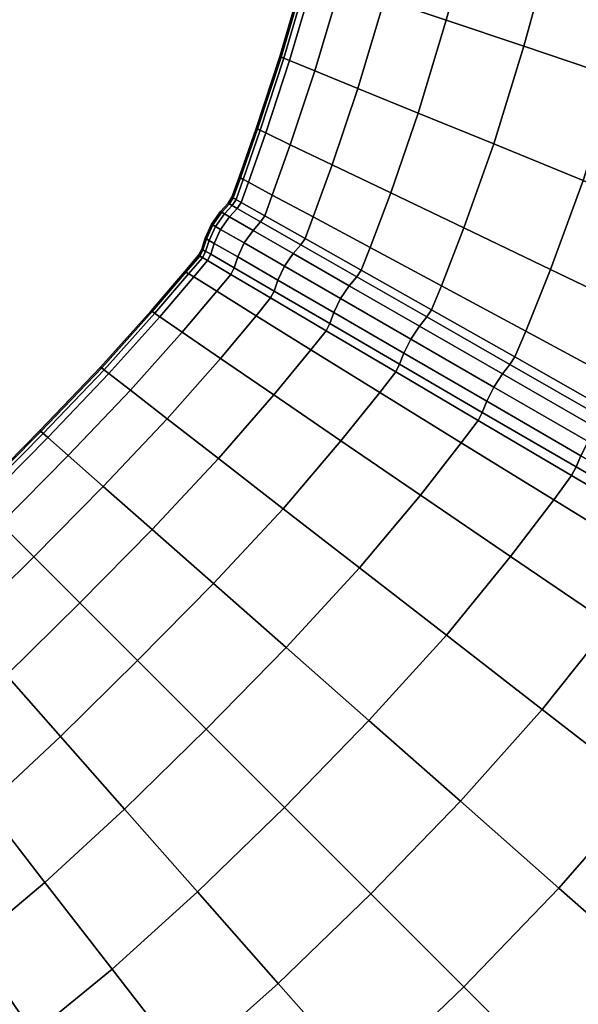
# Model space of a CAD drawing. Header units: centimetres. Extents: x -48.9 to 48.9, y -49 to 48.9.
# Tile 13 of 35: x 13.8 to 21.4, y -20.1 to -6.7. Entities that reach past the tile are written whole.
import ezdxf

# ---------------------------------------------------------------- set-up
doc = ezdxf.new("R2010")
doc.units = ezdxf.units.CM
doc.layers.add('Layer 01', color=18, linetype='Continuous', true_color=0x000000)

msp = doc.modelspace()

# ---------------------------------------------------------------- meshes
at = {"layer": 'Layer 01'}
mesh = msp.add_polyface(dxfattribs=at)
corners = [(23.842, -11.453, 27.967), (24.382, -10.075, 28.074), (22.857, -9.451, 26.991), (22.369, -10.741, 26.894), (21.473, -8.885, 25.7), (21.031, -10.097, 25.616), (21.994, -11.636, 26.823), (20.694, -10.934, 25.552), (19.852, -9.531, 24.151), (19.547, -10.317, 24.097), (20.257, -8.389, 24.221), (19.852, -9.531, 5.849), (20.257, -8.389, 5.779), (21.473, -8.885, 4.3), (21.031, -10.097, 4.384), (19.547, -10.317, 5.903), (20.694, -10.934, 4.448), (22.369, -10.741, 3.106), (21.994, -11.636, 3.177), (22.857, -9.451, 3.009), (24.382, -10.075, 1.926), (23.842, -11.453, 2.033), (24.908, -8.488, 28.178), (23.337, -7.959, 27.082), (23.784, -6.373, 27.123), (22.332, -5.984, 25.81), (21.914, -7.48, 25.777), (20.665, -7.059, 24.284), (21.057, -5.642, 24.31), (19.982, -5.354, 22.65), (19.611, -6.704, 22.629), (19.611, -6.704, 7.371), (19.982, -5.354, 7.35), (21.057, -5.642, 5.69), (20.665, -7.059, 5.716), (22.332, -5.984, 4.19), (21.914, -7.48, 4.223), (23.337, -7.959, 2.918), (23.784, -6.373, 2.877), (25.389, -6.803, 1.773), (24.908, -8.488, 1.822), (24.19, -4.776, 27.082), (24.52, -3.244, 26.991), (23.039, -3.042, 25.7), (22.718, -4.479, 25.777), (21.426, -4.219, 24.284), (21.737, -2.864, 24.221), (20.637, -2.713, 22.581), (20.335, -4, 22.629), (19.762, -2.593, 20.812), (19.468, -3.825, 20.847), (19.468, -3.825, 9.153), (19.762, -2.593, 9.188), (20.637, -2.713, 7.419), (20.335, -4, 7.371), (21.426, -4.219, 5.716), (21.737, -2.864, 5.779), (23.039, -3.042, 4.3), (22.718, -4.479, 4.223), (24.19, -4.776, 2.918), (24.52, -3.244, 3.009), (24.743, -1.882, 26.894), (23.262, -1.771, 25.616), (23.262, -1.771, 4.384), (24.743, -1.882, 3.106)]
mesh.append_faces([[corners[k] for k in face] for face in [(0, 1, 2, 3), (3, 2, 4, 5), (6, 3, 5, 7), (7, 5, 8, 9), (5, 4, 10, 8), (11, 12, 13, 14), (15, 11, 14, 16), (16, 14, 17, 18), (14, 13, 19, 17), (17, 19, 20, 21), (1, 22, 23, 2), (23, 24, 25, 26), (2, 23, 26, 4), (4, 26, 27, 10), (26, 25, 28, 27), (27, 28, 29, 30), (31, 32, 33, 34), (34, 33, 35, 36), (12, 34, 36, 13), (13, 36, 37, 19), (36, 35, 38, 37), (37, 38, 39, 40), (19, 37, 40, 20), (41, 42, 43, 44), (24, 41, 44, 25), (25, 44, 45, 28), (44, 43, 46, 45), (45, 46, 47, 48), (28, 45, 48, 29), (48, 47, 49, 50), (51, 52, 53, 54), (32, 54, 55, 33), (54, 53, 56, 55), (55, 56, 57, 58), (33, 55, 58, 35), (35, 58, 59, 38), (58, 57, 60, 59), (42, 61, 62, 43), (57, 63, 64, 60)]])
mesh = msp.add_polyface(dxfattribs=at)
corners = [(17.349, -7.202, 14.169), (17.685, -6.055, 14.165), (17.821, -6.101, 12.802), (17.482, -7.256, 12.814), (18.019, -4.828, 14.164), (18.158, -4.865, 12.797), (18.516, -4.961, 10.996), (18.172, -6.219, 11.006), (17.825, -7.396, 11.028), (17.491, -8.4, 11.055), (18.411, -7.635, 9.188), (18.061, -8.672, 9.229), (17.825, -7.396, 18.972), (18.172, -6.219, 18.994), (17.821, -6.101, 17.198), (17.482, -7.256, 17.186), (18.516, -4.961, 19.004), (18.158, -4.865, 17.203), (18.019, -4.828, 15.836), (17.685, -6.055, 15.835), (17.349, -7.202, 15.831), (20.257, -8.389, 24.221), (20.665, -7.059, 24.284), (19.611, -6.704, 22.629), (19.229, -7.969, 22.581), (18.773, -6.421, 20.847), (18.411, -7.635, 20.812), (19.982, -5.354, 22.65), (19.128, -5.125, 20.862), (17.029, -8.178, 14.173), (17.158, -8.24, 12.827), (17.491, -8.4, 18.945), (17.158, -8.24, 17.173), (17.029, -8.178, 15.827), (18.773, -6.421, 9.153), (19.128, -5.125, 9.138), (19.982, -5.354, 7.35), (19.611, -6.704, 7.371), (19.229, -7.969, 7.419), (20.665, -7.059, 5.716), (20.257, -8.389, 5.779), (20.335, -4, 22.629), (19.468, -3.825, 20.847), (18.847, -3.7, 18.994), (18.847, -3.7, 11.006), (19.468, -3.825, 9.153), (20.335, -4, 7.371), (17.701, -6.061, 15.199), (17.366, -7.21, 15.199), (18.036, -4.833, 15.199), (18.075, -4.843, 15), (17.74, -6.074, 15), (17.404, -7.225, 15), (17.404, -7.225, 15), (17.74, -6.074, 15), (17.701, -6.061, 14.801), (17.366, -7.21, 14.801), (17.74, -6.074, 15), (18.075, -4.843, 15), (18.036, -4.833, 14.801), (17.046, -8.186, 14.802), (17.083, -8.204, 15), (17.404, -7.225, 15), (17.083, -8.204, 15), (17.046, -8.186, 15.198)]
mesh.append_faces([[corners[k] for k in face] for face in [(0, 1, 2, 3), (1, 4, 5, 2), (2, 5, 6, 7), (3, 2, 7, 8), (9, 8, 10, 11), (12, 13, 14, 15), (13, 16, 17, 14), (14, 17, 18, 19), (15, 14, 19, 20), (21, 22, 23, 24), (24, 23, 25, 26), (23, 27, 28, 25), (25, 28, 16, 13), (26, 25, 13, 12), (29, 0, 3, 30), (30, 3, 8, 9), (31, 12, 15, 32), (32, 15, 20, 33), (8, 7, 34, 10), (7, 6, 35, 34), (34, 35, 36, 37), (10, 34, 37, 38), (38, 37, 39, 40), (27, 41, 42, 28), (28, 42, 43, 16), (6, 44, 45, 35), (35, 45, 46, 36), (20, 19, 47, 48), (19, 18, 49, 47), (47, 49, 50, 51), (48, 47, 51, 52), (53, 54, 55, 56), (57, 58, 59, 55), (55, 59, 4, 1), (56, 55, 1, 0), (0, 29, 60, 56), (56, 60, 61, 62), (52, 63, 64, 48), (48, 64, 33, 20)]])
mesh = msp.add_polyface(dxfattribs=at)
corners = [(19.852, -9.531, 24.151), (20.257, -8.389, 24.221), (19.229, -7.969, 22.581), (18.856, -9.053, 22.526), (18.576, -9.796, 22.482), (18.061, -8.672, 20.771), (17.802, -9.382, 20.739), (18.411, -7.635, 20.812), (17.825, -7.396, 18.972), (17.491, -8.4, 18.945), (17.246, -9.084, 18.923), (17.246, -9.084, 11.077), (17.491, -8.4, 11.055), (18.061, -8.672, 9.229), (17.802, -9.382, 9.261), (18.411, -7.635, 9.188), (19.229, -7.969, 7.419), (18.856, -9.053, 7.474), (18.576, -9.796, 7.518), (20.257, -8.389, 5.779), (19.852, -9.531, 5.849), (16.795, -8.843, 14.177), (17.029, -8.178, 14.173), (17.158, -8.24, 12.827), (16.921, -8.91, 12.839), (17.158, -8.24, 17.173), (16.921, -8.91, 17.161), (17.029, -8.178, 15.827), (16.795, -8.843, 15.823), (16.822, -9.185, 12.843), (16.698, -9.115, 14.178), (17.143, -9.365, 11.085), (17.088, -9.45, 11.083), (16.769, -9.267, 12.842), (16.646, -9.196, 14.178), (16.822, -9.185, 17.157), (17.143, -9.365, 18.915), (16.698, -9.115, 15.822), (16.646, -9.196, 15.822), (16.769, -9.267, 17.158), (17.088, -9.45, 18.917), (16.542, -9.31, 15.824), (16.665, -9.382, 17.162), (16.769, -9.267, 17.158), (16.646, -9.196, 15.822), (16.665, -9.382, 12.838), (16.542, -9.31, 14.176), (16.646, -9.196, 14.178), (16.769, -9.267, 12.842), (16.812, -8.852, 14.802), (17.046, -8.186, 14.802), (16.849, -8.871, 15), (17.083, -8.204, 15), (17.083, -8.204, 15), (16.849, -8.871, 15), (16.812, -8.852, 15.198), (17.046, -8.186, 15.198), (16.646, -9.196, 15.822), (16.664, -9.205, 15.198), (16.559, -9.319, 15.198), (16.7, -9.225, 15), (16.596, -9.34, 15), (16.596, -9.34, 15), (16.7, -9.225, 15), (16.664, -9.205, 14.802), (16.559, -9.319, 14.802), (16.646, -9.196, 14.178), (16.716, -9.123, 14.802), (16.664, -9.205, 14.802), (16.664, -9.205, 14.802), (16.7, -9.225, 15), (16.753, -9.143, 15), (16.849, -8.871, 15), (16.753, -9.143, 15), (16.716, -9.123, 15.198), (16.753, -9.143, 15), (16.7, -9.225, 15), (16.664, -9.205, 15.198), (16.664, -9.205, 15.198)]
mesh.append_faces([[corners[k] for k in face] for face in [(0, 1, 2, 3), (4, 3, 5, 6), (3, 2, 7, 5), (5, 7, 8, 9), (6, 5, 9, 10), (11, 12, 13, 14), (13, 15, 16, 17), (14, 13, 17, 18), (17, 16, 19, 20), (21, 22, 23, 24), (24, 23, 12, 11), (10, 9, 25, 26), (26, 25, 27, 28), (21, 24, 29, 30), (24, 11, 31, 29), (29, 31, 32, 33), (30, 29, 33, 34), (10, 26, 35, 36), (26, 28, 37, 35), (35, 37, 38, 39), (36, 35, 39, 40), (41, 42, 43, 44), (45, 46, 47, 48), (22, 21, 49, 50), (50, 49, 51, 52), (53, 54, 55, 56), (56, 55, 28, 27), (41, 57, 58, 59), (59, 58, 60, 61), (62, 63, 64, 65), (65, 64, 66, 46), (21, 30, 67, 49), (30, 34, 68, 67), (67, 69, 70, 71), (49, 67, 71, 51), (72, 73, 74, 55), (75, 76, 77, 74), (74, 78, 38, 37), (55, 74, 37, 28)]])
mesh = msp.add_polyface(dxfattribs=at)
corners = [(19.547, -10.317, 24.097), (19.852, -9.531, 24.151), (18.856, -9.053, 22.526), (18.576, -9.796, 22.482), (18.576, -9.796, 7.518), (18.856, -9.053, 7.474), (19.852, -9.531, 5.849), (19.547, -10.317, 5.903), (18.455, -10.104, 22.466), (19.413, -10.644, 24.078), (18.395, -10.196, 22.471), (19.349, -10.742, 24.085), (17.802, -9.382, 20.739), (17.691, -9.674, 20.726), (17.246, -9.084, 18.923), (17.143, -9.365, 18.915), (17.088, -9.45, 18.917), (17.634, -9.761, 20.729), (17.246, -9.084, 11.077), (17.802, -9.382, 9.261), (17.691, -9.674, 9.274), (17.143, -9.365, 11.085), (18.455, -10.104, 7.534), (18.395, -10.196, 7.529), (17.634, -9.761, 9.271), (17.088, -9.45, 11.083), (19.413, -10.644, 5.922), (19.349, -10.742, 5.915), (16.728, -10.074, 11.083), (17.271, -10.391, 9.271), (17.223, -10.484, 9.274), (16.682, -10.163, 11.085), (16.41, -9.888, 12.842), (16.365, -9.976, 12.843), (17.271, -10.391, 20.729), (16.728, -10.074, 18.917), (16.682, -10.163, 18.915), (17.223, -10.484, 20.726), (16.457, -9.742, 12.838), (16.777, -9.926, 11.075), (16.544, -9.552, 12.835), (16.864, -9.736, 11.07), (17.322, -10.242, 9.258), (17.41, -10.052, 9.251), (18.081, -10.683, 7.513), (18.172, -10.492, 7.503), (17.531, -9.88, 9.258), (18.292, -10.317, 7.513), (16.985, -9.566, 11.075), (17.088, -9.45, 11.083), (17.634, -9.761, 9.271), (17.634, -9.761, 9.271), (18.395, -10.196, 7.529), (16.41, -9.888, 17.158), (16.777, -9.926, 18.925), (16.457, -9.742, 17.162), (16.864, -9.736, 18.93), (16.544, -9.552, 17.165), (16.985, -9.566, 18.925), (16.665, -9.382, 17.162), (17.088, -9.45, 18.917), (16.769, -9.267, 17.158), (16.665, -9.382, 12.838), (16.769, -9.267, 12.842), (17.088, -9.45, 11.083), (17.322, -10.242, 20.742), (18.081, -10.683, 22.487), (18.172, -10.492, 22.497), (17.41, -10.052, 20.749), (17.531, -9.88, 20.742), (18.292, -10.317, 22.487), (18.395, -10.196, 22.471), (17.634, -9.761, 20.729), (17.634, -9.761, 20.729), (17.088, -9.45, 18.917)]
mesh.append_faces([[corners[k] for k in face] for face in [(0, 1, 2, 3), (4, 5, 6, 7), (0, 3, 8, 9), (9, 8, 10, 11), (3, 12, 13, 8), (12, 14, 15, 13), (13, 15, 16, 17), (8, 13, 17, 10), (18, 19, 20, 21), (19, 4, 22, 20), (20, 22, 23, 24), (21, 20, 24, 25), (4, 7, 26, 22), (22, 26, 27, 23), (28, 29, 30, 31), (32, 28, 31, 33), (34, 35, 36, 37), (28, 32, 38, 39), (39, 38, 40, 41), (29, 28, 39, 42), (42, 39, 41, 43), (44, 42, 43, 45), (45, 43, 46, 47), (43, 41, 48, 46), (46, 48, 49, 50), (47, 46, 51, 52), (53, 35, 54, 55), (55, 54, 56, 57), (57, 56, 58, 59), (59, 58, 60, 61), (41, 40, 62, 48), (48, 62, 63, 64), (35, 34, 65, 54), (65, 66, 67, 68), (54, 65, 68, 56), (56, 68, 69, 58), (68, 67, 70, 69), (69, 70, 71, 72), (58, 69, 73, 74)]])
mesh = msp.add_polyface(dxfattribs=at)
corners = [(15.715, -10.739, 17.173), (16.177, -10.198, 17.161), (16.056, -10.124, 15.823), (15.597, -10.658, 15.827), (15.597, -10.658, 14.173), (16.056, -10.124, 14.177), (16.177, -10.198, 12.839), (15.715, -10.739, 12.827), (16.728, -10.074, 18.917), (16.41, -9.888, 17.158), (16.365, -9.976, 17.157), (16.682, -10.163, 18.915), (16.287, -9.818, 15.822), (16.243, -9.904, 15.822), (16.49, -10.393, 18.923), (16.287, -9.818, 14.178), (16.41, -9.888, 12.842), (16.365, -9.976, 12.843), (16.243, -9.904, 14.178), (16.682, -10.163, 11.085), (16.49, -10.393, 11.077), (16.334, -9.671, 14.176), (16.457, -9.742, 12.838), (16.42, -9.48, 14.176), (16.544, -9.552, 12.835), (16.457, -9.742, 17.162), (16.334, -9.671, 15.824), (16.544, -9.552, 17.165), (16.42, -9.48, 15.824), (16.665, -9.382, 17.162), (16.542, -9.31, 15.824), (16.542, -9.31, 14.176), (16.665, -9.382, 12.838), (15.612, -10.669, 14.802), (16.072, -10.134, 14.802), (15.647, -10.692, 15), (16.107, -10.156, 15), (16.107, -10.156, 15), (15.647, -10.692, 15), (15.612, -10.669, 15.198), (16.072, -10.134, 15.198), (16.35, -9.681, 15.198), (16.303, -9.829, 15.198), (16.437, -9.49, 15.198), (16.473, -9.511, 15), (16.386, -9.702, 15), (16.339, -9.85, 15), (16.339, -9.85, 15), (16.386, -9.702, 15), (16.35, -9.681, 14.802), (16.303, -9.829, 14.802), (16.386, -9.702, 15), (16.473, -9.511, 15), (16.437, -9.49, 14.802), (16.559, -9.319, 15.198), (16.596, -9.34, 15), (16.473, -9.511, 15), (16.596, -9.34, 15), (16.559, -9.319, 14.802), (16.259, -9.915, 14.802), (16.295, -9.937, 15), (16.339, -9.85, 15), (16.295, -9.937, 15), (16.259, -9.915, 15.198), (16.295, -9.937, 15), (16.107, -10.156, 15)]
mesh.append_faces([[corners[k] for k in face] for face in [(0, 1, 2, 3), (4, 5, 6, 7), (8, 9, 10, 11), (9, 12, 13, 10), (10, 13, 2, 1), (11, 10, 1, 14), (15, 16, 17, 18), (17, 19, 20, 6), (18, 17, 6, 5), (16, 15, 21, 22), (22, 21, 23, 24), (12, 9, 25, 26), (26, 25, 27, 28), (28, 27, 29, 30), (24, 23, 31, 32), (5, 4, 33, 34), (34, 33, 35, 36), (37, 38, 39, 40), (40, 39, 3, 2), (12, 26, 41, 42), (26, 28, 43, 41), (41, 43, 44, 45), (42, 41, 45, 46), (47, 48, 49, 50), (51, 52, 53, 49), (49, 53, 23, 21), (50, 49, 21, 15), (28, 30, 54, 43), (43, 54, 55, 44), (56, 57, 58, 53), (53, 58, 31, 23), (15, 18, 59, 50), (18, 5, 34, 59), (59, 34, 36, 60), (50, 59, 60, 61), (46, 62, 63, 42), (64, 65, 40, 63), (63, 40, 2, 13), (42, 63, 13, 12)]])
mesh = msp.add_polyface(dxfattribs=at)
corners = [(16.02, -10.948, 18.945), (16.49, -10.393, 18.923), (16.177, -10.198, 17.161), (15.715, -10.739, 17.173), (17.268, -11.803, 22.526), (17.772, -11.189, 22.482), (17.026, -10.726, 20.739), (16.541, -11.305, 20.771), (15.818, -12.127, 20.812), (15.318, -11.739, 18.972), (15.715, -10.739, 12.827), (16.177, -10.198, 12.839), (16.49, -10.393, 11.077), (16.02, -10.948, 11.055), (15.318, -11.739, 11.028), (16.541, -11.305, 9.229), (15.818, -12.127, 9.188), (17.026, -10.726, 9.261), (17.772, -11.189, 7.518), (17.268, -11.803, 7.474), (18.978, -11.386, 24.085), (18.028, -10.832, 22.471), (17.978, -10.93, 22.466), (18.925, -11.49, 24.078), (18.709, -11.77, 24.097), (20.694, -10.934, 25.552), (19.547, -10.317, 24.097), (19.413, -10.644, 24.078), (20.544, -11.284, 25.53), (19.349, -10.742, 24.085), (20.477, -11.388, 25.539), (19.547, -10.317, 5.903), (20.694, -10.934, 4.448), (20.544, -11.284, 4.47), (19.413, -10.644, 5.922), (20.477, -11.388, 4.461), (19.349, -10.742, 5.915), (18.028, -10.832, 7.529), (18.978, -11.386, 5.915), (18.925, -11.49, 5.922), (17.978, -10.93, 7.534), (18.709, -11.77, 5.903), (17.271, -10.391, 9.271), (17.223, -10.484, 9.274), (16.682, -10.163, 11.085), (17.271, -10.391, 20.729), (17.223, -10.484, 20.726), (16.682, -10.163, 18.915), (18.081, -10.683, 7.513), (19.035, -11.235, 5.895), (18.172, -10.492, 7.503), (19.128, -11.044, 5.884), (20.162, -11.888, 4.438), (20.257, -11.696, 4.425), (19.247, -10.867, 5.895), (20.376, -11.517, 4.438), (18.292, -10.317, 7.513), (18.395, -10.196, 7.529), (19.349, -10.742, 5.915), (19.349, -10.742, 5.915), (20.477, -11.388, 4.461), (17.322, -10.242, 9.258), (18.081, -10.683, 22.487), (17.322, -10.242, 20.742), (19.035, -11.235, 24.105), (20.101, -12.039, 25.539), (20.162, -11.888, 25.562), (20.257, -11.696, 25.575), (19.128, -11.044, 24.116), (18.172, -10.492, 22.497), (19.247, -10.867, 24.105), (18.292, -10.317, 22.487), (20.376, -11.517, 25.562), (20.477, -11.388, 25.539), (19.349, -10.742, 24.085), (19.349, -10.742, 24.085), (18.395, -10.196, 22.471)]
mesh.append_faces([[corners[k] for k in face] for face in [(0, 1, 2, 3), (4, 5, 6, 7), (7, 6, 1, 0), (8, 7, 0, 9), (10, 11, 12, 13), (14, 13, 15, 16), (13, 12, 17, 15), (15, 17, 18, 19), (20, 21, 22, 23), (23, 22, 5, 24), (25, 26, 27, 28), (28, 27, 29, 30), (31, 32, 33, 34), (34, 33, 35, 36), (37, 38, 39, 40), (40, 39, 41, 18), (42, 37, 40, 43), (43, 40, 18, 17), (44, 43, 17, 12), (21, 45, 46, 22), (46, 47, 1, 6), (22, 46, 6, 5), (38, 37, 48, 49), (49, 48, 50, 51), (52, 49, 51, 53), (53, 51, 54, 55), (51, 50, 56, 54), (54, 56, 57, 58), (55, 54, 59, 60), (37, 42, 61, 48), (45, 21, 62, 63), (21, 20, 64, 62), (20, 65, 66, 64), (64, 66, 67, 68), (62, 64, 68, 69), (69, 68, 70, 71), (68, 67, 72, 70), (70, 72, 73, 74), (71, 70, 75, 76)]])
mesh = msp.add_polyface(dxfattribs=at)
corners = [(13.555, -13.555, 19.004), (14.472, -12.628, 18.994), (14.194, -12.383, 17.198), (13.292, -13.292, 17.203), (15.318, -11.739, 18.972), (15.025, -11.512, 17.186), (14.912, -11.424, 15.831), (14.086, -12.288, 15.835), (13.191, -13.191, 15.836), (12.628, -14.472, 18.994), (12.383, -14.194, 17.198), (14.367, -16.446, 24.284), (15.415, -15.415, 24.31), (14.628, -14.628, 22.65), (13.632, -15.611, 22.629), (14.002, -14.002, 20.862), (13.047, -14.947, 20.847), (12.628, -14.472, 11.006), (13.555, -13.555, 10.996), (14.002, -14.002, 9.138), (13.047, -14.947, 9.153), (14.628, -14.628, 7.35), (13.632, -15.611, 7.371), (15.415, -15.415, 5.69), (14.367, -16.446, 5.716), (16.446, -14.367, 24.284), (15.611, -13.632, 22.629), (14.947, -13.047, 20.847), (15.818, -12.127, 20.812), (13.191, -13.191, 14.164), (14.086, -12.288, 14.165), (14.194, -12.383, 12.802), (13.292, -13.292, 12.797), (14.912, -11.424, 14.169), (15.025, -11.512, 12.814), (15.318, -11.739, 11.028), (14.472, -12.628, 11.006), (16.02, -10.948, 18.945), (15.715, -10.739, 17.173), (15.597, -10.658, 15.827), (14.947, -13.047, 9.153), (15.818, -12.127, 9.188), (15.611, -13.632, 7.371), (16.446, -14.367, 5.716), (15.597, -10.658, 14.173), (15.715, -10.739, 12.827), (16.02, -10.948, 11.055), (14.1, -12.299, 15.199), (13.203, -13.203, 15.199), (14.927, -11.434, 15.199), (14.959, -11.459, 15), (14.131, -12.326, 15), (13.232, -13.232, 15), (13.232, -13.232, 15), (14.131, -12.326, 15), (14.1, -12.299, 14.801), (13.203, -13.203, 14.801), (14.131, -12.326, 15), (14.959, -11.459, 15), (14.927, -11.434, 14.801), (15.612, -10.669, 14.802), (14.959, -11.459, 15), (15.647, -10.692, 15), (15.647, -10.692, 15), (15.612, -10.669, 15.198)]
mesh.append_faces([[corners[k] for k in face] for face in [(0, 1, 2, 3), (1, 4, 5, 2), (2, 5, 6, 7), (3, 2, 7, 8), (9, 0, 3, 10), (11, 12, 13, 14), (14, 13, 15, 16), (16, 15, 0, 9), (17, 18, 19, 20), (20, 19, 21, 22), (22, 21, 23, 24), (12, 25, 26, 13), (13, 26, 27, 15), (27, 28, 4, 1), (15, 27, 1, 0), (29, 30, 31, 32), (30, 33, 34, 31), (31, 34, 35, 36), (32, 31, 36, 18), (4, 37, 38, 5), (5, 38, 39, 6), (18, 36, 40, 19), (36, 35, 41, 40), (19, 40, 42, 21), (21, 42, 43, 23), (33, 44, 45, 34), (34, 45, 46, 35), (8, 7, 47, 48), (7, 6, 49, 47), (47, 49, 50, 51), (48, 47, 51, 52), (53, 54, 55, 56), (57, 58, 59, 55), (55, 59, 33, 30), (56, 55, 30, 29), (44, 33, 59, 60), (60, 59, 61, 62), (63, 50, 49, 64), (64, 49, 6, 39)]])
mesh = msp.add_polyface(dxfattribs=at)
corners = [(24.961, -13.248, 28.744), (25.425, -12.22, 28.819), (23.842, -11.453, 27.967), (23.425, -12.411, 27.893), (22.369, -10.741, 26.894), (21.994, -11.636, 26.823), (21.994, -11.636, 3.177), (22.369, -10.741, 3.106), (23.842, -11.453, 2.033), (23.425, -12.411, 2.107), (25.425, -12.22, 1.181), (24.961, -13.248, 1.256), (20.487, -14.001, 26.894), (21.074, -13.23, 26.823), (19.816, -12.454, 25.552), (19.26, -13.165, 25.616), (19.26, -13.165, 4.384), (19.816, -12.454, 4.448), (21.074, -13.23, 3.177), (20.487, -14.001, 3.106), (23.239, -12.815, 27.869), (24.755, -13.682, 28.721), (23.166, -12.933, 27.882), (24.681, -13.806, 28.736), (20.694, -10.934, 4.448), (21.827, -12.012, 3.2), (20.544, -11.284, 4.47), (23.239, -12.815, 2.131), (23.166, -12.933, 2.118), (21.757, -12.123, 3.189), (20.477, -11.388, 4.461), (22.784, -13.596, 27.882), (21.377, -12.78, 26.811), (21.316, -12.897, 26.8), (22.717, -13.718, 27.869), (20.101, -12.039, 25.539), (20.044, -12.149, 25.53), (24.755, -13.682, 1.279), (21.827, -12.012, 26.8), (20.694, -10.934, 25.552), (20.544, -11.284, 25.53), (20.477, -11.388, 25.539), (21.757, -12.123, 26.811), (20.101, -12.039, 4.461), (21.377, -12.78, 3.189), (21.316, -12.897, 3.2), (20.044, -12.149, 4.47), (22.784, -13.596, 2.118), (22.717, -13.718, 2.131), (21.442, -12.629, 3.163), (22.852, -13.444, 2.09), (20.162, -11.888, 4.438), (20.257, -11.696, 4.425), (21.54, -12.436, 3.149), (22.953, -13.252, 2.074), (21.658, -12.255, 3.163), (23.069, -13.068, 2.09), (20.376, -11.517, 4.438), (20.477, -11.388, 4.461), (21.757, -12.123, 3.189), (21.757, -12.123, 3.189), (23.166, -12.933, 2.118), (21.442, -12.629, 26.837), (20.162, -11.888, 25.562), (22.852, -13.444, 27.91), (22.953, -13.252, 27.926), (21.54, -12.436, 26.851), (20.257, -11.696, 25.575), (21.658, -12.255, 26.837), (20.376, -11.517, 25.562), (23.069, -13.068, 27.91), (23.166, -12.933, 27.882), (21.757, -12.123, 26.811), (21.757, -12.123, 26.811), (20.477, -11.388, 25.539)]
mesh.append_faces([[corners[k] for k in face] for face in [(0, 1, 2, 3), (3, 2, 4, 5), (6, 7, 8, 9), (9, 8, 10, 11), (12, 13, 14, 15), (16, 17, 18, 19), (0, 3, 20, 21), (21, 20, 22, 23), (24, 6, 25, 26), (6, 9, 27, 25), (25, 27, 28, 29), (26, 25, 29, 30), (31, 32, 33, 34), (32, 35, 36, 33), (33, 36, 14, 13), (9, 11, 37, 27), (3, 5, 38, 20), (5, 39, 40, 38), (38, 40, 41, 42), (20, 38, 42, 22), (43, 44, 45, 46), (44, 47, 48, 45), (46, 45, 18, 17), (47, 44, 49, 50), (44, 43, 51, 49), (49, 51, 52, 53), (50, 49, 53, 54), (54, 53, 55, 56), (53, 52, 57, 55), (55, 57, 58, 59), (56, 55, 60, 61), (35, 32, 62, 63), (32, 31, 64, 62), (62, 64, 65, 66), (63, 62, 66, 67), (67, 66, 68, 69), (66, 65, 70, 68), (68, 70, 71, 72), (69, 68, 73, 74)]])
mesh = msp.add_polyface(dxfattribs=at)
corners = [(17.327, -19.805, 28.178), (18.586, -18.586, 28.227), (17.411, -17.411, 27.123), (16.231, -18.561, 27.082), (16.348, -16.348, 25.81), (15.238, -17.435, 25.777), (15.238, -17.435, 4.223), (16.348, -16.348, 4.19), (17.411, -17.411, 2.877), (16.231, -18.561, 2.918), (18.586, -18.586, 1.773), (17.327, -19.805, 1.822), (19.852, -19.852, 29.102), (21.144, -18.508, 29.047), (19.805, -17.327, 28.178), (18.561, -16.231, 27.082), (20.916, -16.078, 28.074), (19.613, -15.069, 26.991), (18.431, -14.154, 25.7), (17.435, -15.238, 25.777), (16.446, -14.367, 24.284), (15.415, -15.415, 24.31), (17.393, -13.349, 24.221), (16.516, -12.668, 22.581), (15.611, -13.632, 22.629), (15.818, -12.127, 20.812), (14.947, -13.047, 20.847), (14.947, -13.047, 9.153), (15.818, -12.127, 9.188), (16.516, -12.668, 7.419), (15.611, -13.632, 7.371), (17.393, -13.349, 5.779), (16.446, -14.367, 5.716), (18.431, -14.154, 4.3), (17.435, -15.238, 4.223), (15.415, -15.415, 5.69), (18.561, -16.231, 2.918), (19.613, -15.069, 3.009), (20.916, -16.078, 1.926), (19.805, -17.327, 1.822), (21.144, -18.508, 0.953), (19.852, -19.852, 0.898), (20.487, -14.001, 26.894), (19.26, -13.165, 25.616), (18.18, -12.427, 24.151), (19.816, -12.454, 25.552), (18.709, -11.77, 24.097), (17.772, -11.189, 22.482), (17.268, -11.803, 22.526), (16.541, -11.305, 20.771), (16.541, -11.305, 9.229), (17.268, -11.803, 7.474), (18.18, -12.427, 5.849), (17.772, -11.189, 7.518), (18.709, -11.77, 5.903), (19.816, -12.454, 4.448), (19.26, -13.165, 4.384), (20.487, -14.001, 3.106), (20.101, -12.039, 25.539), (18.978, -11.386, 24.085), (18.925, -11.49, 24.078), (20.044, -12.149, 25.53), (18.978, -11.386, 5.915), (20.101, -12.039, 4.461), (20.044, -12.149, 4.47), (18.925, -11.49, 5.922), (19.035, -11.235, 5.895), (20.162, -11.888, 4.438)]
mesh.append_faces([[corners[k] for k in face] for face in [(0, 1, 2, 3), (3, 2, 4, 5), (6, 7, 8, 9), (9, 8, 10, 11), (12, 13, 14, 1), (1, 14, 15, 2), (14, 16, 17, 15), (15, 17, 18, 19), (2, 15, 19, 4), (4, 19, 20, 21), (19, 18, 22, 20), (20, 22, 23, 24), (24, 23, 25, 26), (27, 28, 29, 30), (30, 29, 31, 32), (32, 31, 33, 34), (35, 32, 34, 7), (7, 34, 36, 8), (34, 33, 37, 36), (36, 37, 38, 39), (8, 36, 39, 10), (10, 39, 40, 41), (17, 42, 43, 18), (18, 43, 44, 22), (43, 45, 46, 44), (44, 46, 47, 48), (22, 44, 48, 23), (23, 48, 49, 25), (28, 50, 51, 29), (29, 51, 52, 31), (51, 53, 54, 52), (52, 54, 55, 56), (31, 52, 56, 33), (33, 56, 57, 37), (58, 59, 60, 61), (61, 60, 46, 45), (62, 63, 64, 65), (65, 64, 55, 54), (63, 62, 66, 67)]])
mesh = msp.add_polyface(dxfattribs=at)
corners = [(22.555, -19.752, 29.673), (23.795, -18.306, 29.546), (22.318, -17.163, 28.93), (21.144, -18.508, 29.047), (20.916, -16.078, 28.074), (19.805, -17.327, 28.178), (19.805, -17.327, 1.822), (20.916, -16.078, 1.926), (22.318, -17.163, 1.07), (21.144, -18.508, 0.953), (23.795, -18.306, 0.454), (22.555, -19.752, 0.327), (25.321, -19.485, 29.912), (26.413, -18.019, 29.802), (24.828, -16.947, 29.434), (23.295, -15.909, 28.819), (25.527, -15.951, 29.363), (23.953, -14.993, 28.744), (22.461, -14.081, 27.893), (21.839, -14.921, 27.967), (20.487, -14.001, 26.894), (19.613, -15.069, 26.991), (21.074, -13.23, 26.823), (20.487, -14.001, 3.106), (21.074, -13.23, 3.177), (22.461, -14.081, 2.107), (21.839, -14.921, 2.033), (19.613, -15.069, 3.009), (23.295, -15.909, 1.181), (23.953, -14.993, 1.256), (25.527, -15.951, 0.637), (24.828, -16.947, 0.566), (26.413, -18.019, 0.198), (25.321, -19.485, 0.088), (22.784, -13.596, 2.118), (24.297, -14.471, 1.264), (24.226, -14.598, 1.279), (22.717, -13.718, 2.131), (25.892, -15.393, 0.641), (25.817, -15.523, 0.658), (22.717, -13.718, 27.869), (21.316, -12.897, 26.8), (23.239, -12.815, 2.131), (24.755, -13.682, 1.279), (24.681, -13.806, 1.264), (23.166, -12.933, 2.118), (21.316, -12.897, 3.2), (25.892, -15.393, 29.359), (24.297, -14.471, 28.736), (24.226, -14.598, 28.721), (25.817, -15.523, 29.342), (22.784, -13.596, 27.882), (24.369, -14.321, 28.766), (22.852, -13.444, 27.91), (25.968, -15.244, 29.39), (24.472, -14.129, 28.783), (22.953, -13.252, 27.926), (24.587, -13.944, 28.766), (23.069, -13.068, 27.91), (24.681, -13.806, 28.736), (23.166, -12.933, 27.882), (24.369, -14.321, 1.234), (25.968, -15.244, 0.61), (22.852, -13.444, 2.09), (22.953, -13.252, 2.074), (24.472, -14.129, 1.217), (23.069, -13.068, 2.09), (24.587, -13.944, 1.234), (23.166, -12.933, 2.118), (24.681, -13.806, 1.264)]
mesh.append_faces([[corners[k] for k in face] for face in [(0, 1, 2, 3), (3, 2, 4, 5), (6, 7, 8, 9), (9, 8, 10, 11), (12, 13, 14, 1), (1, 14, 15, 2), (14, 16, 17, 15), (15, 17, 18, 19), (2, 15, 19, 4), (4, 19, 20, 21), (19, 18, 22, 20), (23, 24, 25, 26), (27, 23, 26, 7), (7, 26, 28, 8), (26, 25, 29, 28), (28, 29, 30, 31), (8, 28, 31, 10), (10, 31, 32, 33), (34, 35, 36, 37), (35, 38, 39, 36), (36, 39, 30, 29), (37, 36, 29, 25), (40, 41, 22, 18), (42, 43, 44, 45), (46, 37, 25, 24), (47, 48, 49, 50), (48, 51, 40, 49), (49, 40, 18, 17), (50, 49, 17, 16), (51, 48, 52, 53), (48, 47, 54, 52), (53, 52, 55, 56), (56, 55, 57, 58), (58, 57, 59, 60), (38, 35, 61, 62), (35, 34, 63, 61), (61, 63, 64, 65), (65, 64, 66, 67), (67, 66, 68, 69)]])
mesh = msp.add_polyface(dxfattribs=at)
corners = [(12.454, -19.816, 25.552), (13.165, -19.26, 25.616), (12.427, -18.18, 24.151), (11.77, -18.709, 24.097), (14.154, -18.431, 25.7), (13.349, -17.393, 24.221), (12.668, -16.516, 22.581), (11.803, -17.268, 22.526), (11.189, -17.772, 22.482), (11.305, -16.541, 20.771), (10.726, -17.026, 20.739), (12.127, -15.818, 20.812), (10.948, -16.02, 18.945), (10.393, -16.49, 18.923), (10.393, -16.49, 11.077), (10.948, -16.02, 11.055), (11.305, -16.541, 9.229), (10.726, -17.026, 9.261), (12.127, -15.818, 9.188), (12.668, -16.516, 7.419), (11.803, -17.268, 7.474), (11.189, -17.772, 7.518), (12.427, -18.18, 5.849), (11.77, -18.709, 5.903), (13.349, -17.393, 5.779), (14.154, -18.431, 4.3), (13.165, -19.26, 4.384), (12.454, -19.816, 4.448), (15.069, -19.613, 26.991), (16.231, -18.561, 27.082), (15.238, -17.435, 25.777), (14.367, -16.446, 24.284), (16.348, -16.348, 25.81), (15.415, -15.415, 24.31), (13.632, -15.611, 22.629), (13.632, -15.611, 7.371), (14.367, -16.446, 5.716), (15.415, -15.415, 5.69), (16.348, -16.348, 4.19), (15.238, -17.435, 4.223), (16.231, -18.561, 2.918), (15.069, -19.613, 3.009), (10.93, -17.978, 22.466), (11.49, -18.925, 24.078), (10.832, -18.028, 22.471), (11.386, -18.978, 24.085), (10.484, -17.223, 20.726), (10.391, -17.271, 20.729), (10.93, -17.978, 7.534), (10.484, -17.223, 9.274), (10.832, -18.028, 7.529), (10.391, -17.271, 9.271), (11.49, -18.925, 5.922), (11.386, -18.978, 5.915), (10.867, -19.247, 5.895), (10.317, -18.292, 7.513), (10.492, -18.172, 7.503), (11.044, -19.128, 5.884), (10.683, -18.081, 7.513), (11.235, -19.035, 5.895), (10.832, -18.028, 7.529), (11.386, -18.978, 5.915), (10.242, -17.322, 9.258), (10.391, -17.271, 9.271), (10.832, -18.028, 7.529), (10.242, -17.322, 20.742), (10.683, -18.081, 22.487), (10.832, -18.028, 22.471), (10.391, -17.271, 20.729), (10.196, -18.395, 22.471), (10.742, -19.349, 24.085), (10.867, -19.247, 24.105), (10.317, -18.292, 22.487), (11.044, -19.128, 24.116), (10.492, -18.172, 22.497), (11.235, -19.035, 24.105), (11.386, -18.978, 24.085), (10.832, -18.028, 22.471)]
mesh.append_faces([[corners[k] for k in face] for face in [(0, 1, 2, 3), (1, 4, 5, 2), (2, 5, 6, 7), (3, 2, 7, 8), (8, 7, 9, 10), (7, 6, 11, 9), (10, 9, 12, 13), (14, 15, 16, 17), (16, 18, 19, 20), (17, 16, 20, 21), (21, 20, 22, 23), (20, 19, 24, 22), (22, 24, 25, 26), (23, 22, 26, 27), (28, 29, 30, 4), (4, 30, 31, 5), (30, 32, 33, 31), (5, 31, 34, 6), (19, 35, 36, 24), (36, 37, 38, 39), (24, 36, 39, 25), (25, 39, 40, 41), (3, 8, 42, 43), (43, 42, 44, 45), (8, 10, 46, 42), (42, 46, 47, 44), (17, 21, 48, 49), (49, 48, 50, 51), (21, 23, 52, 48), (48, 52, 53, 50), (54, 55, 56, 57), (57, 56, 58, 59), (59, 58, 60, 61), (58, 62, 63, 64), (65, 66, 67, 68), (69, 70, 71, 72), (72, 71, 73, 74), (74, 73, 75, 66), (66, 75, 76, 77)]])
mesh = msp.add_polyface(dxfattribs=at)
corners = [(19.107, -28.023, 29.917), (20.682, -26.869, 30.024), (19.485, -25.321, 29.912), (18.019, -26.413, 29.802), (18.306, -23.795, 29.546), (16.947, -24.828, 29.434), (16.947, -24.828, 0.566), (18.306, -23.795, 0.454), (19.485, -25.321, 0.088), (18.019, -26.413, 0.198), (20.682, -26.869, -0.024), (19.107, -28.023, 0.083), (24.929, -28.427, 29.624), (26.75, -26.75, 29.703), (25.373, -25.373, 30.099), (23.649, -26.975, 30.021), (23.971, -23.971, 30.238), (22.345, -25.496, 30.164), (21.877, -28.414, 29.878), (21.038, -24.014, 30.047), (22.568, -22.568, 30.116), (21.187, -21.187, 29.736), (19.752, -22.555, 29.673), (18.508, -21.144, 29.047), (17.163, -22.318, 28.93), (19.852, -19.852, 29.102), (18.586, -18.586, 28.227), (17.327, -19.805, 28.178), (16.078, -20.916, 28.074), (16.078, -20.916, 1.926), (17.327, -19.805, 1.822), (18.508, -21.144, 0.953), (17.163, -22.318, 1.07), (18.586, -18.586, 1.773), (19.852, -19.852, 0.898), (21.187, -21.187, 0.264), (19.752, -22.555, 0.327), (21.038, -24.014, -0.047), (22.568, -22.568, -0.116), (23.971, -23.971, -0.238), (22.345, -25.496, -0.164), (25.373, -25.373, -0.099), (23.649, -26.975, -0.021), (26.75, -26.75, 0.297), (24.929, -28.427, 0.376), (26.975, -23.649, 30.021), (25.496, -22.345, 30.164), (24.014, -21.038, 30.047), (26.869, -20.682, 30.024), (25.321, -19.485, 29.912), (23.795, -18.306, 29.546), (22.555, -19.752, 29.673), (21.144, -18.508, 29.047), (21.144, -18.508, 0.953), (22.555, -19.752, 0.327), (24.014, -21.038, -0.047), (23.795, -18.306, 0.454), (25.321, -19.485, 0.088), (26.869, -20.682, -0.024), (25.496, -22.345, -0.164), (26.975, -23.649, -0.021), (28.023, -19.107, 29.917), (26.413, -18.019, 29.802), (26.413, -18.019, 0.198), (28.023, -19.107, 0.083)]
mesh.append_faces([[corners[k] for k in face] for face in [(0, 1, 2, 3), (3, 2, 4, 5), (6, 7, 8, 9), (9, 8, 10, 11), (12, 13, 14, 15), (15, 14, 16, 17), (18, 15, 17, 1), (1, 17, 19, 2), (17, 16, 20, 19), (19, 20, 21, 22), (2, 19, 22, 4), (4, 22, 23, 24), (22, 21, 25, 23), (23, 25, 26, 27), (24, 23, 27, 28), (29, 30, 31, 32), (30, 33, 34, 31), (31, 34, 35, 36), (32, 31, 36, 7), (7, 36, 37, 8), (36, 35, 38, 37), (37, 38, 39, 40), (8, 37, 40, 10), (40, 39, 41, 42), (42, 41, 43, 44), (14, 45, 46, 16), (16, 46, 47, 20), (46, 48, 49, 47), (47, 49, 50, 51), (20, 47, 51, 21), (21, 51, 52, 25), (34, 53, 54, 35), (35, 54, 55, 38), (54, 56, 57, 55), (55, 57, 58, 59), (38, 55, 59, 39), (39, 59, 60, 41), (48, 61, 62, 49), (57, 63, 64, 58)]])
mesh = msp.add_polyface(dxfattribs=at)
corners = [(16.947, -24.828, 29.434), (18.306, -23.795, 29.546), (17.163, -22.318, 28.93), (15.909, -23.295, 28.819), (16.078, -20.916, 28.074), (14.921, -21.839, 27.967), (14.993, -23.953, 28.744), (14.081, -22.461, 27.893), (14.001, -20.487, 26.894), (13.23, -21.074, 26.823), (15.069, -19.613, 26.991), (14.154, -18.431, 25.7), (13.165, -19.26, 25.616), (12.454, -19.816, 25.552), (12.454, -19.816, 4.448), (13.165, -19.26, 4.384), (14.001, -20.487, 3.106), (13.23, -21.074, 3.177), (14.154, -18.431, 4.3), (15.069, -19.613, 3.009), (16.078, -20.916, 1.926), (14.921, -21.839, 2.033), (14.081, -22.461, 2.107), (15.909, -23.295, 1.181), (14.993, -23.953, 1.256), (17.163, -22.318, 1.07), (18.306, -23.795, 0.454), (16.947, -24.828, 0.566), (17.327, -19.805, 28.178), (16.231, -18.561, 27.082), (16.231, -18.561, 2.918), (17.327, -19.805, 1.822), (13.718, -22.717, 27.869), (14.598, -24.226, 28.721), (13.596, -22.784, 27.882), (14.471, -24.297, 28.736), (12.897, -21.316, 3.2), (12.149, -20.044, 4.47), (13.718, -22.717, 2.131), (13.596, -22.784, 2.118), (12.78, -21.377, 3.189), (12.039, -20.101, 4.461), (12.933, -23.166, 27.882), (12.123, -21.757, 26.811), (12.012, -21.827, 26.8), (12.815, -23.238, 27.869), (14.598, -24.226, 1.279), (14.471, -24.297, 1.264), (12.897, -21.316, 26.8), (12.149, -20.044, 25.53), (12.039, -20.101, 25.539), (12.78, -21.377, 26.811), (12.123, -21.757, 3.189), (12.933, -23.166, 2.118), (12.815, -23.238, 2.131), (12.012, -21.827, 3.2), (12.255, -21.658, 3.163), (13.068, -23.069, 2.09), (12.436, -21.54, 3.149), (13.252, -22.953, 2.074), (12.629, -21.442, 3.163), (13.444, -22.852, 2.09), (12.78, -21.377, 3.189), (13.596, -22.784, 2.118), (13.068, -23.069, 27.91), (12.255, -21.658, 26.837), (13.252, -22.953, 27.926), (12.436, -21.54, 26.851), (13.444, -22.852, 27.91), (12.629, -21.442, 26.837), (13.596, -22.784, 27.882), (12.78, -21.377, 26.811), (11.888, -20.162, 25.562), (12.78, -21.377, 26.811), (12.039, -20.101, 25.539)]
mesh.append_faces([[corners[k] for k in face] for face in [(0, 1, 2, 3), (3, 2, 4, 5), (6, 3, 5, 7), (7, 5, 8, 9), (5, 4, 10, 8), (8, 10, 11, 12), (9, 8, 12, 13), (14, 15, 16, 17), (15, 18, 19, 16), (16, 19, 20, 21), (17, 16, 21, 22), (22, 21, 23, 24), (21, 20, 25, 23), (23, 25, 26, 27), (4, 28, 29, 10), (19, 30, 31, 20), (6, 7, 32, 33), (33, 32, 34, 35), (14, 17, 36, 37), (17, 22, 38, 36), (36, 38, 39, 40), (37, 36, 40, 41), (42, 43, 44, 45), (22, 24, 46, 38), (38, 46, 47, 39), (7, 9, 48, 32), (9, 13, 49, 48), (48, 49, 50, 51), (32, 48, 51, 34), (52, 53, 54, 55), (53, 52, 56, 57), (57, 56, 58, 59), (59, 58, 60, 61), (61, 60, 62, 63), (43, 42, 64, 65), (65, 64, 66, 67), (67, 66, 68, 69), (69, 68, 70, 71), (72, 69, 73, 74)]])

doc.saveas('drawing.dxf')
